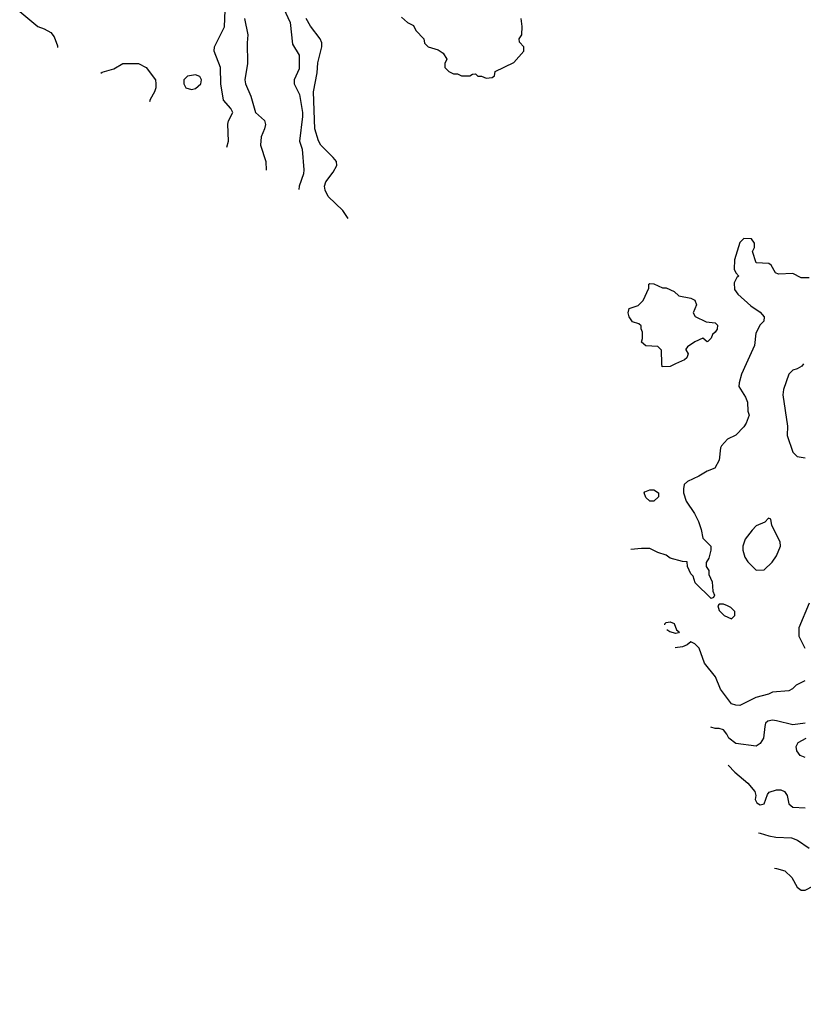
# Model space of a CAD drawing. Header units: inches. Extents: x 2348352 to 2479776, y 460422 to 613655.
# Tile 44 of 256: x 2365430 to 2369261, y 506869 to 511683. Entities that reach past the tile are written whole.
import ezdxf

# ---------------------------------------------------------------- set-up
doc = ezdxf.new("R2010")
doc.units = ezdxf.units.IN
doc.header["$MEASUREMENT"] = 0
doc.layers.add('C3560', color=7, linetype='Continuous')
doc.layers.add('C3561', color=7, linetype='Continuous')

msp = doc.modelspace()

# ---------------------------------------------------------------- linework, layer by layer
at = {"layer": 'C3560', "color": 4}
for points, elevation in [([(2368980.9, 510000), (2368958, 509950), (2368947.3, 509907.3), (2368946, 509890), (2368978, 509838), (2368987.3, 509812.7), (2368988.7, 509770), (2368995.3, 509750), (2368982, 509710), (2368970, 509692), (2368930, 509652), (2368890, 509632), (2368860.2, 509599.8), (2368855.3, 509590), (2368848.7, 509530), (2368828.7, 509491.3), (2368790, 509476), (2368750, 509451), (2368694.6, 509425.4), (2368678, 509410), (2368675.3, 509390), (2368675.3, 509370), (2368688.7, 509330), (2368728.9, 509268.9), (2368748.7, 509230), (2368762, 509190), (2368769.2, 509149.2), (2368808, 509110), (2368808, 509090), (2368798, 509050), (2368786, 509030), (2368786, 509010), (2368798, 508990), (2368798, 508970), (2368814.6, 508934.6), (2368818, 508890), (2368826, 508870), (2368822, 508858), (2368810, 508854), (2368732, 508930), (2368722, 508962), (2368710, 508974), (2368694, 509010), (2368692.7, 509032.7), (2368670, 509034), (2368610, 509051.3), (2368590, 509064.7), (2368550, 509078), (2368510, 509098), (2368470, 509098), (2368417.3, 509092.8)], 136), ([(2368636, 510000), (2368610, 509988), (2368570, 509986), (2368569.5, 510000)], 136), ([(2369261.3, 510000), (2369254, 509990), (2369230, 509976), (2369209.5, 509970.5), (2369189.5, 509950.5), (2369164.1, 509875.9), (2369160.9, 509850), (2369183.2, 509696.8), (2369181.2, 509650), (2369209.3, 509569.3), (2369230, 509548), (2369270, 509542)], 132), ([(2369288.7, 508830), (2369238, 508710), (2369238, 508670), (2369268, 508610)], 132), ([(2368583.4, 508724.2), (2368584, 508730), (2368590, 508736), (2368610, 508738.8), (2368630, 508731), (2368641, 508701), (2368654, 508690), (2368650, 508686), (2368636.9, 508683.1)], 132), ([(2368636.9, 508683.1), (2368608, 508690), (2368593.9, 508700.8)], 132), ([(2369268.4, 508451.6), (2369226, 508430), (2369208.4, 508411.6), (2369190, 508402), (2369110, 508396), (2369090, 508386), (2369028, 508370), (2368950, 508331), (2368930, 508331.3), (2368910, 508338), (2368856, 508410), (2368830.8, 508470), (2368776.9, 508536.9), (2368751, 508610), (2368730, 508632), (2368710, 508642), (2368693.2, 508626.8), (2368670, 508617.3), (2368633.9, 508612.2)], 132), ([(2369270, 508243.8), (2369210, 508236.3), (2369130, 508255.5), (2369110, 508258), (2369087, 508253), (2369076.5, 508243.5), (2369072, 508228), (2369066, 508170), (2369050, 508144.7), (2369030, 508131), (2368930, 508144), (2368896, 508170), (2368886.8, 508190), (2368870, 508210.6), (2368850, 508217.3), (2368830, 508217.3), (2368808.6, 508224.4)], 128), ([(2369270, 508075.3), (2369245.6, 508085.6), (2369229.3, 508109.3), (2369225.2, 508130), (2369235.3, 508150), (2369274, 508170)], 124), ([(2368892.5, 508038.4), (2368925.1, 508005.1), (2368989.6, 507950), (2369023.7, 507910), (2369029.3, 507890), (2369026, 507870), (2369033.6, 507853.6), (2369050, 507845.2), (2369070, 507849.2), (2369084.9, 507895.1), (2369093.7, 507906.3), (2369130, 507918), (2369150, 507918), (2369169.4, 507909.4), (2369181.2, 507890), (2369189.4, 507849.4), (2369210, 507834), (2369270, 507829.2)], 128), ([(2369041.8, 507707.2), (2369050, 507706.6), (2369092.5, 507692.5), (2369126.8, 507686.8), (2369202.5, 507682.5), (2369231.5, 507671.5), (2369290, 507632.3)], 132), ([(2369119.5, 507534.7), (2369130, 507534), (2369170, 507522), (2369204, 507490), (2369230, 507442), (2369250, 507428), (2369270, 507428), (2369310, 507448), (2369330, 507488), (2369370, 507504), (2369410, 507499), (2369422, 507490), (2369459, 507410), (2369490, 507386), (2369510, 507356), (2369540.7, 507270), (2369557, 507250), (2369597.3, 507217.2), (2369607.6, 507190), (2369602.4, 507170), (2369553.2, 507066.8), (2369480.5, 506950), (2369419.3, 506869.3)], 136)]:
    msp.add_lwpolyline(points, dxfattribs=dict(at, elevation=elevation))
at = {"layer": 'C3560', "color": 4, "elevation": 136}
for points in [[(2368510, 509328.7), (2368490, 509348), (2368482, 509370), (2368485.6, 509374.4), (2368510, 509384.7), (2368530, 509384.7), (2368552, 509370), (2368552, 509350), (2368530, 509328.7)], [(2369090, 509246), (2369072.7, 509227.3), (2369030, 509208), (2369010, 509188), (2368976.9, 509143.1), (2368964.7, 509110), (2368964.7, 509090), (2368975.3, 509055.3), (2368990, 509032), (2369030, 508992), (2369070, 508994), (2369108.4, 509031.6), (2369130, 509062), (2369148.7, 509110), (2369148, 509130), (2369106, 509210), (2369102, 509242)], [(2368870, 508826), (2368850, 508826), (2368842, 508818), (2368850, 508794), (2368874, 508770), (2368910, 508754), (2368926, 508770), (2368926, 508790), (2368906, 508810), (2368890, 508818)]]:
    msp.add_lwpolyline(points, close=True, dxfattribs=at)
at = {"layer": 'C3561', "color": 4}
for points, elevation in [([(2366719.9, 511739.9), (2366752.4, 511670), (2366763.9, 511563.9), (2366796.3, 511510), (2366796.3, 511443.7), (2366771.3, 511390), (2366771, 511370), (2366797.3, 511317.3), (2366811.8, 511230), (2366812.9, 511210), (2366798, 511090), (2366810.6, 511050), (2366818.8, 510950), (2366817.3, 510930), (2366796.3, 510870), (2366794.9, 510853.6)], 132), ([(2365430, 511724), (2365518, 511650), (2365550, 511639), (2365581.5, 511621.5), (2365599.1, 511599.1), (2365615.3, 511555.3), (2365614.8, 511547)], 124), ([(2366443.3, 511060.2), (2366450.8, 511090), (2366447.9, 511172.1), (2366450.8, 511189.2), (2366471.3, 511230), (2366462, 511250), (2366426, 511290), (2366414, 511370), (2366411, 511450), (2366381, 511530), (2366382.8, 511550), (2366431.1, 511648.9), (2366434.8, 511730)], 124), ([(2366528.4, 511690), (2366545.5, 511610), (2366542, 511570), (2366544, 511470), (2366530.6, 511390), (2366533.4, 511370), (2366559.3, 511310), (2366582, 511230), (2366626, 511190), (2366630.9, 511170.9), (2366627.3, 511150), (2366610.7, 511110), (2366606.8, 511070), (2366634, 510990), (2366635.4, 510947.3)], 128), ([(2367036, 510711.9), (2367010, 510751), (2366938.5, 510818.5), (2366924, 510850), (2366920.7, 510870), (2366926.8, 510890), (2366962.8, 510937.2), (2366981, 510970), (2366978, 510990), (2366962.8, 511010), (2366902, 511070), (2366890, 511091.3), (2366872.7, 511150), (2366867, 511330), (2366884.1, 511424.1), (2366887, 511473), (2366907.7, 511550), (2366907.3, 511570), (2366899.1, 511590), (2366851.9, 511651.9), (2366830.5, 511690)], 136), ([(2367296.4, 511696.4), (2367326, 511670), (2367355.3, 511655.3), (2367366, 511630), (2367406, 511590), (2367408.7, 511568.7), (2367426, 511550), (2367476.4, 511536.4), (2367500.4, 511520.4), (2367518, 511490), (2367508, 511470), (2367508.7, 511450), (2367528, 511430), (2367550, 511418), (2367570, 511418), (2367590, 511408.7), (2367630, 511408.7), (2367643.6, 511416.4), (2367658, 511418), (2367670, 511408), (2367687.3, 511407.3), (2367710, 511398), (2367739.6, 511400.4), (2367751.6, 511408.4), (2367754, 511430), (2367845.4, 511474.6), (2367894, 511530), (2367894, 511550), (2367872.7, 511572.7), (2367872, 511590), (2367884.7, 511610), (2367886, 511650), (2367881, 511690)], 136), ([(2365826.7, 511422.5), (2365833.4, 511426.6), (2365890, 511443.7), (2365934, 511470), (2366010, 511469.3), (2366048.7, 511450), (2366094, 511390), (2366095.3, 511370), (2366095.3, 511350), (2366089, 511330), (2366067.3, 511292.7), (2366064.9, 511282.5)], 124), ([(2369290, 510422), (2369250, 510422), (2369210, 510442), (2369139.6, 510439.6), (2369125.4, 510445.4), (2369103.6, 510483.6), (2369091.3, 510491.3), (2369030, 510494), (2369012, 510550), (2369022, 510570), (2369022, 510590), (2369008, 510612), (2368970, 510614), (2368950, 510594), (2368924, 510510), (2368923.1, 510463.1), (2368930, 510446), (2368946, 510430), (2368936.4, 510423.6), (2368923.1, 510396.9), (2368924.7, 510364.7), (2368940.9, 510340.9), (2369003.9, 510283.9), (2369050, 510254), (2369069, 510230), (2369068, 510210), (2369050, 510192), (2369029, 510150), (2369022, 510090), (2368980.9, 510000)], 136), ([(2368569.5, 510000), (2368567.3, 510067.3), (2368550, 510086), (2368490, 510088), (2368470, 510106), (2368475.3, 510124.7), (2368475.3, 510155.3), (2368467.3, 510172.7), (2368467.3, 510187.3), (2368456.4, 510196.4), (2368425.6, 510205.6), (2368409, 510230), (2368404, 510250), (2368410, 510272), (2368454, 510286), (2368478, 510310), (2368506, 510370), (2368506, 510390), (2368510, 510394), (2368530, 510392), (2368572.7, 510372.7), (2368590, 510372), (2368630, 510354), (2368652.7, 510332.7), (2368710, 510322), (2368730, 510311.3), (2368738, 510290), (2368722, 510250), (2368731.6, 510231.6), (2368785.4, 510205.4), (2368830, 510201), (2368841, 510190), (2368838.8, 510170), (2368830, 510155.3), (2368816, 510144), (2368810, 510126), (2368794, 510110), (2368790, 510108), (2368770, 510126), (2368730, 510108.7), (2368695.3, 510084.7), (2368687.1, 510072.9), (2368686, 510070), (2368698, 510050), (2368692, 510030), (2368679.8, 510020.2), (2368636, 510000)], 136)]:
    msp.add_lwpolyline(points, dxfattribs=dict(at, elevation=elevation))
at = {"layer": 'C3561', "color": 4, "elevation": 124}
msp.add_lwpolyline([(2366290, 511414), (2366250, 511408), (2366232, 511390), (2366232, 511370), (2366242, 511350), (2366270, 511342.8), (2366290, 511346.8), (2366315.3, 511370), (2366318, 511390), (2366310, 511406)], close=True, dxfattribs=at)

doc.saveas('drawing.dxf')
